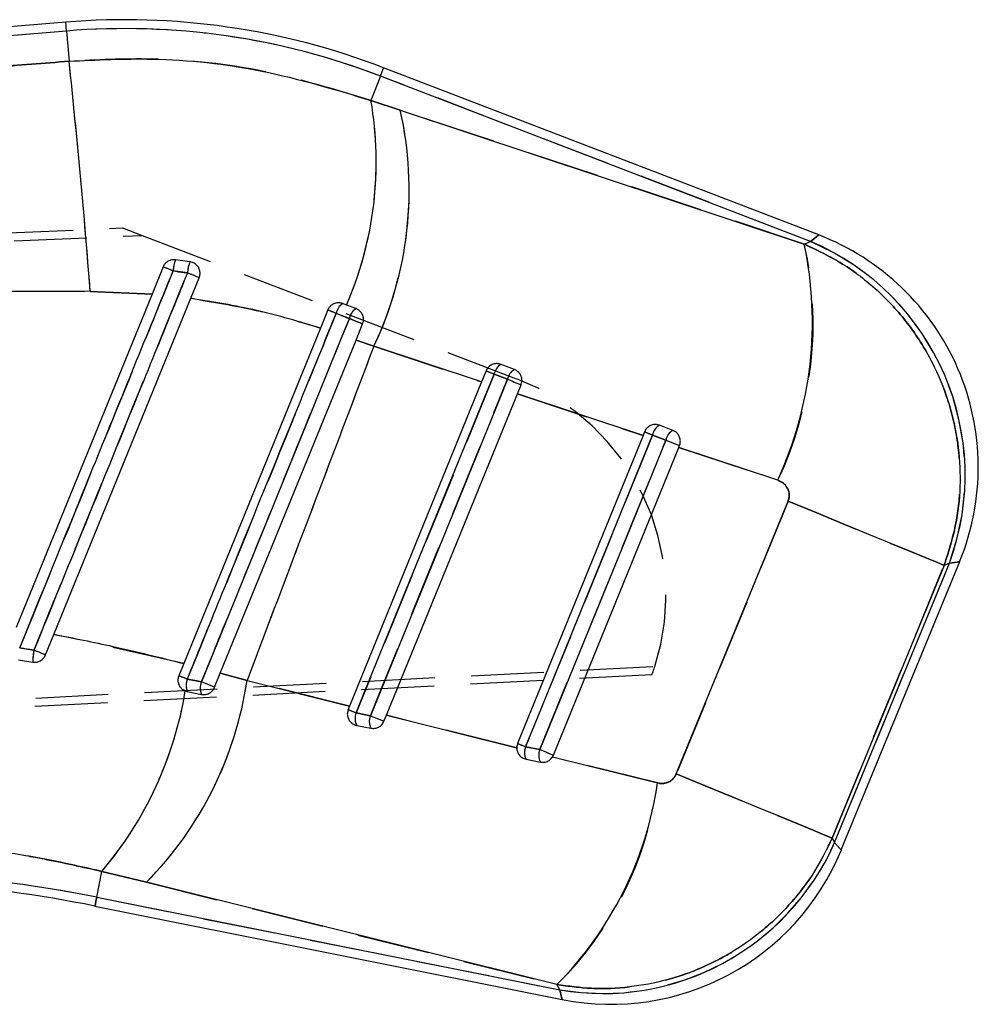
# Model space of a CAD drawing. Extents: x 29 to 404, y 27 to 256.
# Tile 4 of 40: x 123 to 140, y 46 to 63. Entities that reach past the tile are written whole.
import ezdxf

# ---------------------------------------------------------------- set-up
doc = ezdxf.new("R2010")
doc.units = 0
doc.linetypes.add('HIDDEN', pattern=[1.905, 1.27, -0.635])
doc.layers.get('0').update_dxf_attribs({"linetype": 'CONTINUOUS'})

msp = doc.modelspace()

# ---------------------------------------------------------------- linework, layer by layer
at = {"color": 7, "linetype": 'CONTINUOUS'}
for p, q in [((123.62237, 63.20901), (105.98779, 61.7623)), ((123.63514, 63.05337), (123.67843, 62.5256)), ((136.77727, 59.48811), (129.17398, 62.41181)), ((129.11793, 62.26605), (128.95387, 61.83942)), ((136.63523, 59.37541), (129.11793, 62.26605)), ((128.95387, 61.83942), (129.46608, 61.66784)), ((129.46608, 61.66784), (136.52555, 59.32811)), ((136.52555, 59.32811), (136.63523, 59.37541)), ((125.7912, 59.01922), (125.53799, 59.05427)), ((125.32213, 58.92972), (125.12942, 58.45625)), ((125.80445, 58.3806), (125.95138, 58.74161)), ((124.04877, 58.50111), (122.67803, 58.50322)), ((125.12942, 58.45625), (122.75584, 52.62462)), ((123.41377, 52.50698), (125.80445, 58.3806)), ((125.12942, 58.45625), (124.04877, 58.50111)), ((128.19838, 58.17697), (128.06978, 57.86117)), ((128.52852, 58.26325), (128.45925, 58.28989)), ((128.6926, 58.20015), (128.52852, 58.26325)), ((128.06978, 57.86117), (125.68184, 51.99712)), ((128.69192, 57.64965), (128.80776, 57.93412)), ((126.32066, 51.82658), (128.69192, 57.64965)), ((129.00372, 57.54289), (128.69192, 57.64965)), ((130.8874, 56.91812), (129.00372, 57.54289)), ((131.46079, 57.1357), (131.22743, 57.22543)), ((130.96657, 57.11252), (130.8874, 56.91812)), ((131.10596, 57.05563), (131.33932, 56.9659)), ((130.8874, 56.91812), (128.58026, 51.25247)), ((131.51138, 56.71113), (131.57594, 56.86966)), ((129.22321, 51.09207), (131.51138, 56.71113)), ((133.70796, 55.98227), (131.51138, 56.71113)), ((134.22897, 56.07124), (133.99562, 56.16098)), ((133.70796, 55.98227), (131.51605, 50.5996)), ((133.73475, 56.04806), (133.70796, 55.98227)), ((133.87418, 55.99122), (134.10754, 55.90149)), ((132.14164, 50.39656), (134.33189, 55.77517)), ((134.33189, 55.77517), (134.34413, 55.80521)), ((136.06106, 55.20095), (134.33189, 55.77517)), ((134.28759, 50.06677), (136.24105, 54.83516)), ((138.96952, 53.71281), (137.01275, 48.94573)), ((137.05548, 48.86601), (139.06036, 53.75198)), ((137.17176, 48.73802), (139.23981, 53.77793)), ((139.06036, 53.75198), (138.96952, 53.71281)), ((123.2671, 52.14664), (123.41377, 52.50698)), ((122.79613, 52.06228), (123.04746, 52.02265)), ((125.68184, 51.99712), (125.59498, 51.78382)), ((126.22057, 51.58079), (126.32066, 51.82658)), ((126.32066, 51.82658), (126.78738, 51.69965)), ((126.22057, 51.58079), (125.99076, 51.67442)), ((126.78738, 51.69965), (128.58026, 51.25247)), ((125.70937, 51.51808), (125.74318, 51.5082)), ((125.74318, 51.5082), (125.99275, 51.45829)), ((128.58026, 51.25247), (128.55551, 51.19171)), ((128.9444, 51.08494), (128.69483, 51.13485)), ((129.18111, 50.98867), (129.22321, 51.09207)), ((129.22321, 51.09207), (131.50106, 50.52361)), ((128.70371, 50.91609), (128.95329, 50.86618)), ((131.90494, 50.49289), (131.65537, 50.5428)), ((131.66424, 50.32398), (131.91381, 50.27406)), ((132.12689, 50.36735), (132.14164, 50.39656)), ((132.12689, 50.36735), (133.96158, 49.90897)), ((137.01275, 48.94573), (137.05548, 48.86601)), ((124.16117, 47.91056), (124.25154, 48.36239)), ((125.0294, 48.17249), (124.25154, 48.36239)), ((132.20346, 46.38496), (125.0294, 48.17249)), ((124.16117, 47.91056), (132.2532, 46.29214)), ((124.13054, 47.75743), (132.2954, 46.12444)), ((132.2532, 46.29214), (132.20346, 46.38496))]:
    msp.add_line(p, q, dxfattribs=at)
at = {"color": 7, "linetype": 'HIDDEN'}
for p, q in [((123.63514, 63.05337), (100.02641, 61.11654)), ((123.63514, 63.05337), (123.67843, 62.5256)), ((129.11793, 62.26605), (128.95387, 61.83942)), ((136.63523, 59.37541), (129.11793, 62.26605)), ((129.46608, 61.66784), (128.95387, 61.83942)), ((136.52555, 59.32811), (129.46608, 61.66784)), ((97.7375, 58.46607), (124.61138, 59.61149)), ((124.61138, 59.61149), (124.95796, 59.47881)), ((97.97825, 58.32064), (124.95796, 59.47881)), ((124.95796, 59.47881), (131.49788, 56.97513)), ((136.52555, 59.32811), (136.63523, 59.37541)), ((125.74743, 58.82535), (125.49654, 58.85952)), ((122.67803, 58.50322), (124.04877, 58.50111)), ((124.04877, 58.50111), (125.12942, 58.45625)), ((128.57646, 58.0283), (128.34541, 58.11715)), ((128.69192, 57.64965), (129.00372, 57.54289)), ((129.00372, 57.54289), (130.8874, 56.91812)), ((131.33932, 56.9659), (131.10596, 57.05563)), ((131.51138, 56.71113), (133.70796, 55.98227)), ((134.10754, 55.90149), (133.87418, 55.99122)), ((134.33189, 55.77517), (136.06106, 55.20095)), ((136.24105, 54.83516), (134.28759, 50.06677)), ((137.01275, 48.94573), (138.96952, 53.71281)), ((137.05548, 48.86601), (139.06036, 53.75198)), ((139.06036, 53.75198), (138.96952, 53.71281)), ((125.68184, 51.99712), (123.41377, 52.50698)), ((122.81568, 52.26864), (123.06471, 52.22988)), ((98.36299, 50.13181), (133.91332, 51.94632)), ((126.78738, 51.69965), (126.32066, 51.82658)), ((133.86301, 51.79885), (98.13693, 49.96444)), ((125.74351, 51.72346), (125.99076, 51.67442)), ((126.22057, 51.58079), (125.99076, 51.67442)), ((128.58026, 51.25247), (126.78738, 51.69965)), ((128.69483, 51.13485), (128.9444, 51.08494)), ((131.50106, 50.52361), (129.22321, 51.09207)), ((131.65537, 50.5428), (131.90494, 50.49289)), ((133.96158, 49.90897), (132.12689, 50.36735)), ((137.01275, 48.94573), (137.05548, 48.86601)), ((124.16117, 47.91056), (124.25154, 48.36239)), ((124.25154, 48.36239), (125.0294, 48.17249)), ((125.0294, 48.17249), (132.20346, 46.38496)), ((124.16117, 47.91056), (132.2532, 46.29214)), ((132.2532, 46.29214), (132.20346, 46.38496))]:
    msp.add_line(p, q, dxfattribs=at)
at = {"color": 8, "linetype": 'CONTINUOUS'}
msp.add_line((123.63514, 63.05337), (105.90303, 61.59865), dxfattribs=at)
at = {"color": 8, "linetype": 'CONTINUOUS', "flags": 128}
for points in [[(123.63514, 63.05337), (123.62955, 63.12136), (123.62557, 63.17003), (123.62317, 63.19926), (123.62237, 63.20901)], [(129.11793, 62.26605), (129.14241, 62.32973), (129.15994, 62.3753), (129.17047, 62.40268), (129.17398, 62.41181)], [(136.77727, 59.48811), (136.74169, 59.45988), (136.63523, 59.37541)], [(139.06036, 53.75198), (139.19486, 53.77143), (139.23981, 53.77793), (139.23981, 53.77793)], [(137.17176, 48.73802), (137.14263, 48.77008), (137.05548, 48.86601)], [(124.13054, 47.75743), (124.13246, 47.76702), (124.13821, 47.79578), (124.14779, 47.84366), (124.16117, 47.91056)], [(132.2532, 46.29214), (132.28483, 46.16644), (132.2954, 46.12444), (132.2954, 46.12444)]]:
    msp.add_lwpolyline(points, dxfattribs=at)
at = {"color": 7, "linetype": 'HIDDEN', "flags": 128}
for points in [[(136.63523, 59.37541), (136.74169, 59.45988), (136.77727, 59.48811), (136.77727, 59.48811)], [(128.80776, 57.93412), (128.803, 57.93605), (128.78897, 57.94176), (128.76639, 57.95096), (128.73638, 57.96318), (128.70048, 57.9778), (128.66049, 57.99408), (128.61845, 58.0112), (128.57646, 58.0283)], [(131.10596, 57.05563), (130.95283, 56.67961), (130.34033, 55.17555), (128.69483, 51.13485)], [(128.9444, 51.08494), (129.09753, 51.46096), (129.71003, 52.96502), (131.33932, 56.9659)], [(133.87418, 55.99122), (133.72105, 55.6152), (133.10854, 54.11114), (131.65537, 50.5428)], [(131.90494, 50.49289), (132.05807, 50.8689), (132.67058, 52.37296), (134.10754, 55.90149)], [(136.24105, 54.83516), (136.74442, 54.6284), (137.21816, 54.43375), (137.65275, 54.25511), (138.03945, 54.09609), (138.3705, 53.95987), (138.63923, 53.84919), (138.84026, 53.76628), (138.96952, 53.71281)], [(139.23981, 53.77793), (139.19486, 53.77143), (139.06036, 53.75198)], [(125.74318, 51.5082), (125.7007, 51.52169), (125.67362, 51.53624)], [(131.50204, 50.50305), (131.50134, 50.51222), (131.50362, 50.55517)], [(134.28759, 50.06677), (134.79041, 49.86023), (135.26358, 49.66581), (135.69764, 49.48739), (136.08384, 49.32856), (136.41446, 49.19251), (136.68285, 49.08197), (136.88362, 48.99916), (137.01275, 48.94573)], [(137.05548, 48.86601), (137.14263, 48.77008), (137.17176, 48.73802), (137.17176, 48.73802)], [(124.16117, 47.91056), (124.14779, 47.84366), (124.13821, 47.79578), (124.13246, 47.76702), (124.13054, 47.75743)], [(132.2954, 46.12444), (132.28483, 46.16644), (132.2532, 46.29214)]]:
    msp.add_lwpolyline(points, dxfattribs=at)
at = {"color": 7, "linetype": 'CONTINUOUS', "flags": 128}
for points in [[(128.57646, 58.0283), (128.42342, 57.65225), (127.81127, 56.14803), (125.99076, 51.67442)], [(128.57646, 58.0283), (128.61845, 58.0112), (128.66049, 57.99408), (128.70048, 57.9778), (128.73638, 57.96318), (128.76639, 57.95096), (128.78897, 57.94176), (128.803, 57.93605), (128.80776, 57.93412)], [(128.69483, 51.13485), (128.84796, 51.51087), (129.46046, 53.01493), (131.10596, 57.05563)], [(131.33932, 56.9659), (131.18619, 56.58988), (130.57369, 55.08582), (128.9444, 51.08494)], [(131.65537, 50.5428), (131.80849, 50.91881), (132.42101, 52.42287), (133.87418, 55.99122)], [(134.10754, 55.90149), (133.95441, 55.52547), (133.3419, 54.02141), (131.90494, 50.49289)], [(138.96952, 53.71281), (138.84026, 53.76628), (138.63923, 53.84919), (138.3705, 53.95987), (138.03945, 54.09609), (137.65275, 54.25511), (137.21816, 54.43375), (136.74442, 54.6284), (136.24105, 54.83516)], [(137.01275, 48.94573), (136.88362, 48.99916), (136.68285, 49.08197), (136.41446, 49.19251), (136.08384, 49.32856), (135.69764, 49.48739), (135.26358, 49.66581), (134.79041, 49.86023), (134.28759, 50.06677)]]:
    msp.add_lwpolyline(points, dxfattribs=at)
at = {"color": 7, "linetype": 'CONTINUOUS'}
for centre, radius, start, end in [((124.65243, 50.65322), 12.59797, 68.96666, 94.689962), ((124.65243, 50.65322), 12.4418, 68.96666, 94.689962), ((-20.22653, 47.25412), 144.71301, 4.4574823, 6.0576685), ((122.71664, 60.76791), 6.3286, 336.686111, 9.747859), ((123.28001, 60.27283), 6.34141, 334.501039, 12.708139), ((135.21637, 55.42888), 4.34899, 337.65467, 68.997742), ((130.03372, 57.96901), 6.63257, 335.332957, 11.82438), ((134.8951, 55.29033), 4.44026, 339.729272, 66.927357), ((126.2039, 58.81075), 0.70905, 159.912811, 176.056023), ((120.64274, 47.05251), 12.76577, 67.652724, 68.496526), ((126.35526, 58.79003), 0.60885, 157.886666, 176.674355), ((119.38615, 43.04168), 17.01735, 67.306796, 68.049101), ((74.39035, -74.28777), 142.97626, 67.8290811, 67.8926944), ((128.60965, 58.0669), 0.26897, 123.998126, 169.231836), ((128.83091, 57.98151), 0.25872, 122.316014, 169.581211), ((131.34185, 57.01523), 0.23932, 118.559666, 170.28155), ((151.96795, 108.37225), 55.39511, 247.720831, 247.876552), ((131.57522, 56.92549), 0.23934, 118.562317, 170.279967), ((176.80196, 168.4101), 120.36055, 247.8074468, 247.929047), ((134.11007, 55.95079), 0.23932, 118.569008, 170.275752), ((174.01893, 154.65635), 106.51953, 247.7786449, 247.8596366), ((134.34344, 55.86105), 0.23934, 118.571081, 170.273557), ((221.29752, 269.81563), 231.00077, 247.82452, 247.8878739), ((123.75467, 52.06812), 0.70867, 166.805395, 183.678999), ((117.73129, 38.97409), 14.2885, 67.205234, 68.082773), ((120.51664, 52.62339), 6.33841, 315.395385, 351.620009), ((101.80639, -6.96371), 63.38114, 67.8106083, 67.9555397), ((126.0175, 51.61541), 0.29452, 158.478645, 201.346837), ((126.25304, 51.56877), 0.28276, 158.059298, 202.999328), ((119.26417, 52.581), 6.53226, 319.773526, 350.635293), ((150.2585, 104.17098), 57.25228, 247.723512, 247.874101), ((128.92993, 51.03484), 0.25549, 156.953841, 207.695723), ((129.17951, 50.98492), 0.2555, 156.954352, 207.695133), ((173.89449, 161.27), 119.00108, 247.8069569, 247.9299868), ((168.69598, 141.5912), 98.29455, 247.7746593, 247.8623582), ((131.89049, 50.44275), 0.25553, 156.94991, 207.696521), ((132.14008, 50.39283), 0.25554, 156.950572, 207.69574), ((216.78823, 258.73956), 224.88186, 247.8237315, 247.888841), ((127.69969, 50.83245), 6.32962, 315.360161, 351.610688), ((133.00259, 50.66087), 4.43253, 260.266506, 336.113428), ((133.14832, 50.38897), 4.34899, 258.685619, 337.705747), ((119.33207, 23.76528), 24.62346, 78.689962, 92.689962), ((119.33207, 23.76528), 24.46729, 78.689962, 92.689962)]:
    msp.add_arc(centre, radius, start, end, dxfattribs=at)
at = {"color": 7, "linetype": 'HIDDEN'}
for centre, radius, start, end in [((124.65243, 50.65322), 12.4418, 68.96666, 94.689962), ((-20.22653, 47.25412), 144.71301, 4.4574823, 6.0576685), ((122.71664, 60.76791), 6.3286, 336.686111, 9.747859), ((123.28001, 60.27283), 6.34141, 334.501039, 12.708139), ((130.32881, 57.9358), 6.35123, 334.494185, 12.663151), ((134.8951, 55.29033), 4.44026, 339.729272, 66.927357), ((126.2039, 58.81075), 0.70905, 159.912811, 176.056023), ((120.64274, 47.05251), 12.76577, 67.652724, 68.496526), ((126.35526, 58.79003), 0.60885, 157.886666, 176.674355), ((119.38615, 43.04168), 17.01735, 67.306796, 68.049101), ((74.39035, -74.28777), 142.97626, 67.8290811, 67.8926944), ((128.60965, 58.0669), 0.26897, 123.998126, 169.231836), ((128.83091, 57.98151), 0.25872, 122.316014, 169.581211), ((131.34185, 57.01523), 0.23932, 118.559666, 170.28155), ((151.96795, 108.37225), 55.39511, 247.720831, 247.876552), ((131.57522, 56.92549), 0.23934, 118.562317, 170.279967), ((130.04627, 53.18339), 4.0601, 342.260446, 69.051418), ((176.80196, 168.4101), 120.36055, 247.8074468, 247.929047), ((134.11007, 55.95079), 0.23932, 118.569008, 170.275752), ((174.01893, 154.65635), 106.51953, 247.7786449, 247.8596366), ((134.34344, 55.86105), 0.23934, 118.571081, 170.273557), ((221.29752, 269.81563), 231.00077, 247.82452, 247.8878739), ((123.75467, 52.06812), 0.70867, 166.805395, 183.678999), ((117.73129, 38.97409), 14.2885, 67.205234, 68.082773), ((130.04627, 53.18339), 4.0601, 340.061457, 342.260446), ((120.51664, 52.62339), 6.33841, 315.395385, 351.620009), ((101.80639, -6.96371), 63.38114, 67.8106083, 67.9555397), ((126.0175, 51.61541), 0.29452, 158.478645, 201.346837), ((126.25304, 51.56877), 0.28276, 158.059298, 202.999328), ((119.26417, 52.581), 6.53226, 319.773526, 350.635293), ((150.2585, 104.17098), 57.25228, 247.723512, 247.874101), ((128.92993, 51.03484), 0.25549, 156.953841, 207.695723), ((129.17951, 50.98492), 0.2555, 156.954352, 207.695133), ((173.89449, 161.27), 119.00108, 247.8069569, 247.9299868), ((168.69598, 141.5912), 98.29455, 247.7746593, 247.8623582), ((131.89049, 50.44275), 0.25553, 156.94991, 207.696521), ((132.14008, 50.39283), 0.25554, 156.950572, 207.69574), ((216.78823, 258.73956), 224.88186, 247.8237315, 247.888841), ((131.95363, 50.47312), 0.203, 316.19853, 337.843039), ((127.95354, 50.70581), 6.06066, 314.525806, 352.445043), ((133.00259, 50.66087), 4.43253, 260.266506, 336.113428), ((119.33207, 23.76528), 24.62346, 78.689962, 92.689962)]:
    msp.add_arc(centre, radius, start, end, dxfattribs=at)
at = {"color": 7, "linetype": 'CONTINUOUS'}
for points, knots in [([(121.05495, 62.33682), (121.4902, 62.36424), (122.36275, 62.4192), (123.23919, 62.49008), (123.67843, 62.5256)], [0, 0, 0, 0, 0.49883378, 1, 1, 1, 1]), ([(123.67843, 62.5256), (124.16056, 62.54854), (125.28806, 62.60218), (127.08031, 62.4074), (128.32382, 62.03042), (128.95387, 61.83942)], [0, 0, 0, 0, 0.26929093, 0.62976473, 1, 1, 1, 1]), ([(136.52555, 59.32811), (136.75285, 59.22004), (137.20744, 59.0039), (137.81861, 58.52977), (138.34916, 57.95259), (138.76848, 57.29245), (139.05909, 56.58424), (139.22166, 55.87502), (139.26234, 55.17408), (139.20209, 54.44761), (139.05186, 53.97297), (138.96952, 53.71281)], [0, 0, 0, 0, 0.11198594, 0.22397225, 0.34080768, 0.45764319, 0.56767629, 0.67770902, 0.77801462, 0.87832033, 1, 1, 1, 1]), ([(125.53799, 59.05427), (125.51502, 59.05518), (125.4691, 59.057), (125.40449, 59.03054), (125.35201, 58.98758), (125.33179, 58.94842), (125.32213, 58.92972)], [0, 0, 0, 0, 0.25460841, 0.50915355, 0.76548322, 1, 1, 1, 1]), ([(125.95138, 58.74161), (125.95792, 58.76363), (125.97098, 58.80767), (125.96141, 58.87726), (125.93097, 58.93953), (125.88138, 58.98785), (125.8313, 59.01199), (125.80016, 59.01761), (125.7912, 59.01922)], [0, 0, 0, 0, 0.18595418, 0.37192765, 0.55737305, 0.74187638, 0.9256328, 1, 1, 1, 1]), ([(122.81568, 52.26864), (123.25621, 53.35172), (124.14981, 55.54868), (125.04345, 57.74564), (125.49654, 58.85952)], [0, 0, 0, 0, 0.492988, 1, 1, 1, 1]), ([(125.74743, 58.82535), (125.69644, 58.69999), (125.44148, 58.0732), (124.54723, 55.87471), (123.70399, 53.80158), (123.06471, 52.22988)], [0, 0, 0, 0, 0.05702052, 0.28510256, 1, 1, 1, 1]), ([(125.49654, 58.85952), (125.5604, 58.85082), (125.64405, 58.83943), (125.72765, 58.82804), (125.74743, 58.82535)], [0, 0, 0, 0, 0.76337554, 1, 1, 1, 1]), ([(128.06978, 57.86117), (127.70241, 57.97111), (126.9637, 58.19217), (126.19224, 58.31757), (125.80445, 58.3806)], [0, 0, 0, 0, 0.49732202, 1, 1, 1, 1]), ([(128.45925, 58.28989), (128.4365, 58.29609), (128.391, 58.30848), (128.32005, 58.29639), (128.25768, 58.26257), (128.21765, 58.21833), (128.20303, 58.18695), (128.19838, 58.17697)], [0, 0, 0, 0, 0.22458366, 0.4490962, 0.67475694, 0.89660319, 1, 1, 1, 1]), ([(128.80776, 57.93412), (128.81419, 57.95562), (128.82707, 57.99863), (128.81851, 58.06684), (128.78984, 58.12784), (128.74576, 58.17471), (128.70926, 58.19218), (128.6926, 58.20015)], [0, 0, 0, 0, 0.20622988, 0.4124953, 0.61819802, 0.8257318, 1, 1, 1, 1]), ([(125.74351, 51.72346), (125.79452, 51.84881), (126.04957, 52.47557), (126.91686, 54.60681), (127.73316, 56.61268), (128.34541, 58.11715)], [0, 0, 0, 0, 0.05881648, 0.29408198, 1, 1, 1, 1]), ([(128.34541, 58.11715), (128.39945, 58.09637), (128.47654, 58.06673), (128.55346, 58.03714), (128.57646, 58.0283)], [0, 0, 0, 0, 0.70100641, 1, 1, 1, 1]), ([(129.00372, 57.54289), (128.57895, 56.42538), (127.83881, 54.47814), (127.10153, 52.52983), (126.78738, 51.69965)], [0, 0, 0, 0, 0.573898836, 1, 1, 1, 1]), ([(131.22743, 57.22543), (131.20449, 57.23167), (131.1586, 57.24413), (131.08702, 57.23161), (131.02447, 57.19705), (130.98514, 57.15269), (130.97091, 57.12191), (130.96657, 57.11252)], [0, 0, 0, 0, 0.22788348, 0.45574782, 0.6831484, 0.9033424, 1, 1, 1, 1]), ([(131.57594, 56.86966), (131.58237, 56.89115), (131.59524, 56.93411), (131.58674, 57.00214), (131.55822, 57.06311), (131.51416, 57.11013), (131.47752, 57.12768), (131.46079, 57.1357)], [0, 0, 0, 0, 0.20500127, 0.40998942, 0.61551793, 0.82435825, 1, 1, 1, 1]), ([(133.99562, 56.16098), (133.97274, 56.1672), (133.92698, 56.17966), (133.85547, 56.16724), (133.7931, 56.13288), (133.7536, 56.08864), (133.73927, 56.0578), (133.73475, 56.04806)], [0, 0, 0, 0, 0.22791228, 0.45586822, 0.68178085, 0.89949099, 1, 1, 1, 1]), ([(134.34413, 55.80521), (134.35057, 55.82677), (134.36346, 55.8699), (134.35483, 55.93805), (134.32609, 55.9992), (134.28192, 56.04597), (134.24539, 56.06341), (134.22897, 56.07124)], [0, 0, 0, 0, 0.20522118, 0.41039261, 0.61710124, 0.82801492, 1, 1, 1, 1]), ([(136.24105, 54.83516), (136.24704, 54.85267), (136.26281, 54.89872), (136.26324, 54.98256), (136.22908, 55.07685), (136.15891, 55.15783), (136.09363, 55.18659), (136.06106, 55.20095)], [0, 0, 0, 0, 0.1189835, 0.31292454, 0.5281373, 0.76452843, 1, 1, 1, 1]), ([(123.41377, 52.50698), (123.75819, 52.43908), (124.52353, 52.2882), (125.27084, 52.10041), (125.68184, 51.99712)], [0, 0, 0, 0, 0.45002588, 1, 1, 1, 1]), ([(123.06471, 52.22988), (123.01247, 52.23801), (122.92948, 52.25093), (122.84644, 52.26385), (122.81568, 52.26864)], [0, 0, 0, 0, 0.62952889, 1, 1, 1, 1]), ([(123.04746, 52.02265), (123.07011, 52.02129), (123.11539, 52.01857), (123.18001, 52.04315), (123.23501, 52.08569), (123.25632, 52.12617), (123.2671, 52.14664)], [0, 0, 0, 0, 0.24869357, 0.49741594, 0.74584845, 1, 1, 1, 1]), ([(125.59498, 51.78382), (125.58853, 51.76216), (125.57563, 51.71887), (125.58436, 51.65071), (125.61338, 51.5891), (125.65755, 51.54284), (125.69393, 51.52546), (125.70937, 51.51808)], [0, 0, 0, 0, 0.20584296, 0.41150605, 0.62194628, 0.83947253, 1, 1, 1, 1]), ([(125.99076, 51.67442), (125.95186, 51.68214), (125.86953, 51.69847), (125.78704, 51.71483), (125.74351, 51.72346)], [0, 0, 0, 0, 0.47238753, 1, 1, 1, 1]), ([(125.99275, 51.45829), (126.01542, 51.456), (126.06077, 51.45141), (126.12737, 51.47367), (126.18245, 51.51489), (126.20978, 51.55524), (126.21949, 51.57823), (126.22057, 51.58079)], [0, 0, 0, 0, 0.24592428, 0.49207252, 0.73309867, 0.97032686, 1, 1, 1, 1]), ([(128.55551, 51.19171), (128.54914, 51.17045), (128.53639, 51.12795), (128.54439, 51.06102), (128.57192, 50.99975), (128.61943, 50.94962), (128.66744, 50.92453), (128.69708, 50.91764), (128.70371, 50.91609)], [0, 0, 0, 0, 0.1810059, 0.36184803, 0.54717658, 0.74128865, 0.94206837, 1, 1, 1, 1]), ([(128.95329, 50.86618), (128.97621, 50.86387), (129.02208, 50.85926), (129.08896, 50.88226), (129.1471, 50.92504), (129.16957, 50.96709), (129.18111, 50.98867)], [0, 0, 0, 0, 0.24961078, 0.49948745, 0.74303487, 1, 1, 1, 1]), ([(131.51605, 50.5996), (131.50936, 50.57822), (131.50155, 50.55319), (131.50112, 50.52737), (131.50106, 50.52361)], [0, 0, 0, 0, 0.8545912, 1, 1, 1, 1]), ([(131.50106, 50.52361), (131.50321, 50.50094), (131.50753, 50.45562), (131.54155, 50.39593), (131.59335, 50.3464), (131.63972, 50.33173), (131.66424, 50.32398)], [0, 0, 0, 0, 0.23873483, 0.47715774, 0.72347433, 1, 1, 1, 1]), ([(131.91381, 50.27406), (131.93692, 50.27177), (131.98317, 50.26716), (132.05053, 50.29058), (132.09904, 50.32705), (132.11957, 50.35675), (132.12689, 50.36735)], [0, 0, 0, 0, 0.283985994, 0.568215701, 0.845985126, 1, 1, 1, 1]), ([(133.96158, 49.90897), (133.97542, 49.90611), (134.01874, 49.89715), (134.09312, 49.90098), (134.17638, 49.93242), (134.24652, 49.98827), (134.2739, 50.0406), (134.28759, 50.06677)], [0, 0, 0, 0, 0.10932988, 0.342325, 0.56183688, 0.78091405, 1, 1, 1, 1]), ([(124.25154, 48.36239), (123.93252, 48.43546), (123.2908, 48.58243), (122.29449, 48.73931), (121.27055, 48.84684), (120.22773, 48.90072), (119.53, 48.8884), (119.18111, 48.88223)], [0, 0, 0, 0, 0.19513964, 0.39254315, 0.58995934, 0.79496511, 1, 1, 1, 1]), ([(137.01275, 48.94573), (136.91607, 48.7492), (136.72271, 48.35615), (136.32399, 47.82795), (135.85487, 47.36209), (135.3234, 46.97287), (134.74337, 46.66928), (134.12362, 46.45101), (133.47289, 46.32921), (132.82382, 46.29924), (132.40397, 46.35725), (132.20346, 46.38496)], [0, 0, 0, 0, 0.112343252, 0.224686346, 0.336970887, 0.449255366, 0.559461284, 0.669667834, 0.783022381, 0.89637724, 1, 1, 1, 1])]:
    msp.add_open_spline(points, degree=3, knots=knots, dxfattribs=at)
at = {"color": 7, "linetype": 'HIDDEN'}
for points, knots in [([(123.67843, 62.5256), (123.24122, 62.49024), (122.36479, 62.41935), (121.49223, 62.36437), (121.05495, 62.33682)], [0, 0, 0, 0, 0.49884729, 1, 1, 1, 1]), ([(128.95387, 61.83942), (128.34069, 62.02601), (127.09782, 62.4042), (125.30547, 62.60296), (124.16055, 62.54852), (123.67843, 62.5256)], [0, 0, 0, 0, 0.360504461, 0.730708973, 1, 1, 1, 1]), ([(138.96952, 53.71281), (139.05186, 53.97297), (139.20209, 54.44761), (139.26234, 55.17408), (139.22166, 55.87502), (139.05909, 56.58424), (138.76848, 57.29245), (138.34916, 57.95259), (137.81861, 58.52977), (137.20744, 59.0039), (136.75285, 59.22004), (136.52555, 59.32811)], [0, 0, 0, 0, 0.12167967, 0.22198538, 0.32229098, 0.43232371, 0.54235681, 0.65919232, 0.77602775, 0.88801406, 1, 1, 1, 1]), ([(125.49654, 58.85952), (125.44554, 58.73416), (125.19059, 58.10737), (124.29696, 55.91041), (123.45434, 53.83881), (122.81568, 52.26864)], [0, 0, 0, 0, 0.05706023, 0.28530088, 1, 1, 1, 1]), ([(123.06471, 52.22988), (123.1157, 52.35524), (123.37064, 52.98204), (124.26487, 55.18053), (125.10813, 57.25366), (125.74743, 58.82535)], [0, 0, 0, 0, 0.05702029, 0.2851024, 1, 1, 1, 1]), ([(125.80445, 58.3806), (126.18809, 58.31834), (126.95957, 58.19314), (127.69837, 57.97223), (128.06978, 57.86117)], [0, 0, 0, 0, 0.4972715, 1, 1, 1, 1]), ([(128.34541, 58.11715), (128.2944, 57.9918), (128.03934, 57.36505), (127.17202, 55.23383), (126.35574, 53.22794), (125.74351, 51.72346)], [0, 0, 0, 0, 0.05881605, 0.29408162, 1, 1, 1, 1]), ([(125.99076, 51.67442), (126.04177, 51.79977), (126.29682, 52.42653), (127.1587, 54.5445), (127.96961, 56.5371), (128.57646, 58.0283)], [0, 0, 0, 0, 0.05918505, 0.29592469, 1, 1, 1, 1]), ([(129.00372, 57.54289), (128.57895, 56.42538), (127.83881, 54.47814), (127.10153, 52.52983), (126.78738, 51.69965)], [0, 0, 0, 0, 0.573898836, 1, 1, 1, 1]), ([(136.06106, 55.20095), (136.09363, 55.18659), (136.15891, 55.15783), (136.22908, 55.07685), (136.26324, 54.98256), (136.26281, 54.89872), (136.24704, 54.85267), (136.24105, 54.83516)], [0, 0, 0, 0, 0.23547157, 0.4718627, 0.68707546, 0.8810165, 1, 1, 1, 1]), ([(134.28759, 50.06677), (134.2739, 50.0406), (134.24652, 49.98827), (134.17638, 49.93242), (134.09312, 49.90098), (134.01874, 49.89715), (133.97542, 49.90611), (133.96158, 49.90897)], [0, 0, 0, 0, 0.21908595, 0.43816312, 0.657675, 0.89067012, 1, 1, 1, 1]), ([(119.18111, 48.88223), (119.68093, 48.88789), (120.69008, 48.8993), (122.0546, 48.77418), (123.24882, 48.59136), (123.91614, 48.43898), (124.25154, 48.36239)], [0, 0, 0, 0, 0.29318564, 0.59195381, 0.7949195, 1, 1, 1, 1]), ([(132.20346, 46.38496), (132.40397, 46.35725), (132.82382, 46.29924), (133.47289, 46.32921), (134.12362, 46.45101), (134.74337, 46.66928), (135.3234, 46.97287), (135.85487, 47.36209), (136.32399, 47.82795), (136.72271, 48.35615), (136.91607, 48.7492), (137.01275, 48.94573)], [0, 0, 0, 0, 0.10362276, 0.216977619, 0.330332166, 0.440538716, 0.550744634, 0.663029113, 0.775313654, 0.887656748, 1, 1, 1, 1])]:
    msp.add_open_spline(points, degree=3, knots=knots, dxfattribs=at)

doc.saveas('drawing.dxf')
